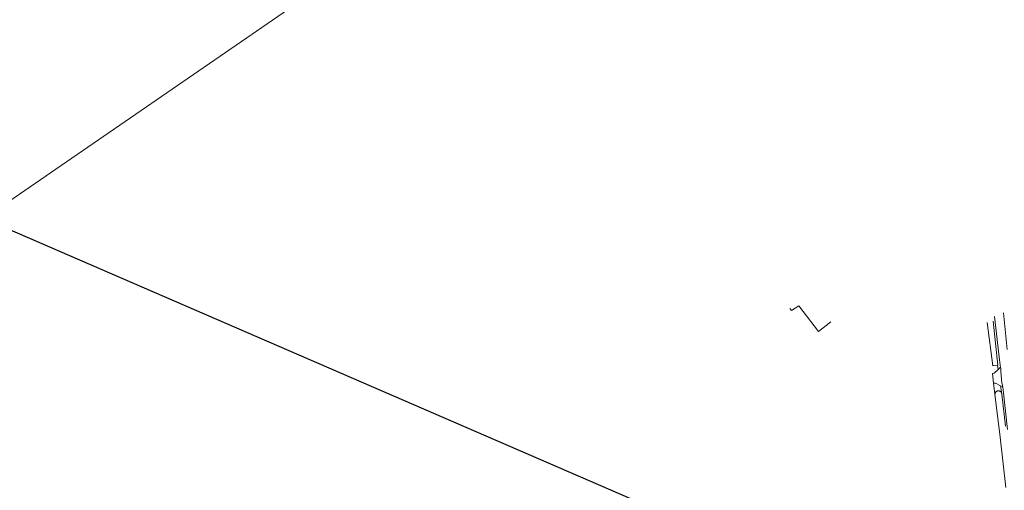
# Model space of a CAD drawing. Extents: x 140829 to 145054, y 448512 to 451778.
# Tile 121 of 152: x 143576 to 144108, y 451151 to 451405. Entities that reach past the tile are written whole.
import ezdxf
from ezdxf import colors
from ezdxf.entities.mleader import LeaderData, LeaderLine
from ezdxf.math import Vec2, Vec3

# ---------------------------------------------------------------- set-up
doc = ezdxf.new("R2010")
doc.units = 0
doc.header["$MEASUREMENT"] = 0
for name, color, linetype in [('geometrie2dBegroeidTerreindeel', 7, 'Continuous'), ('geometrie2dOnbegroeidTerreindeel', 7, 'Continuous'), ('geometrie2dOndersteunendWegdeel', 7, 'Continuous'), ('geometrie2dWaterdeel', 7, 'Continuous'), ('geometrie2dWegdeel', 7, 'Continuous'), ('HMPAL', 1, 'Continuous')]:
    doc.layers.add(name, color=color, linetype=linetype)
doc.styles.get("Standard").update_dxf_attribs({"font": 'arial.ttf'})

msp = doc.modelspace()

# ---------------------------------------------------------------- linework, layer by layer
at = {"color": 3, "lineweight": 0}
msp.add_line((140963.5, 449517.6), (144063.08, 451645.21), dxfattribs=at)
at = {"layer": 'geometrie2dBegroeidTerreindeel', "linetype": 'Continuous', "lineweight": 0}
for p, q in [((143992.39, 451248.93), (143993.16, 451247.96)), ((143993.16, 451247.96), (143997.17, 451250.43)), ((143997.17, 451250.43), (144007.87, 451236.64)), ((144109.86, 451226.89), (144107.75, 451246.74)), ((144007.87, 451236.64), (144014.45, 451241.87)), ((144099.04, 451241.38), (144102.08, 451218.12)), ((144102.08, 451218.12), (144102.64, 451218.18)), ((144102.64, 451218.18), (144104.52, 451218.4)), ((144104.89, 451216.01), (144102.8, 451214.05)), ((144104.52, 451218.4), (144104.89, 451216.01)), ((144102.8, 451214.05), (144101.82, 451213.93)), ((144101.82, 451213.93), (144102.47, 451208.67)), ((144102.47, 451208.67), (144103.44, 451208.79)), ((144102.47, 451208.67), (144103.19, 451202.84)), ((144103.19, 451202.84), (144102.47, 451208.67)), ((144103.44, 451208.79), (144106.25, 451207.18)), ((144103.87, 451204.12), (144103.74, 451204.01)), ((144104, 451204.22), (144103.87, 451204.12)), ((144104.13, 451204.3), (144104, 451204.22)), ((144104.28, 451204.38), (144104.13, 451204.3)), ((144104.43, 451204.44), (144104.28, 451204.38)), ((144104.59, 451204.49), (144104.43, 451204.44)), ((144104.75, 451204.53), (144104.59, 451204.49)), ((144104.91, 451204.55), (144104.75, 451204.53)), ((144105.07, 451204.56), (144104.91, 451204.55)), ((144105.24, 451204.55), (144105.07, 451204.56)), ((144105.4, 451204.53), (144105.24, 451204.55)), ((144105.56, 451204.49), (144105.4, 451204.53)), ((144105.71, 451204.44), (144105.56, 451204.49)), ((144105.86, 451204.38), (144105.71, 451204.44)), ((144106, 451204.3), (144105.86, 451204.38)), ((144106.14, 451204.21), (144106, 451204.3)), ((144106.27, 451204.11), (144106.14, 451204.21)), ((144106.25, 451207.18), (144106.89, 451203)), ((144106.39, 451204), (144106.27, 451204.11)), ((144103.22, 451203), (144103.19, 451202.84)), ((144103.19, 451202.84), (144106, 451179.47)), ((144103.19, 451202.84), (144103.19, 451202.84)), ((144103.25, 451203.16), (144103.22, 451203)), ((144103.3, 451203.32), (144103.25, 451203.16)), ((144103.37, 451203.47), (144103.3, 451203.32)), ((144103.44, 451203.61), (144103.37, 451203.47)), ((144103.53, 451203.75), (144103.44, 451203.61)), ((144103.63, 451203.88), (144103.53, 451203.75)), ((144103.74, 451204.01), (144103.63, 451203.88)), ((144106.5, 451203.88), (144106.39, 451204)), ((144106.59, 451203.75), (144106.5, 451203.88)), ((144106.68, 451203.62), (144106.59, 451203.75)), ((144106.75, 451203.47), (144106.68, 451203.62)), ((144106.81, 451203.32), (144106.75, 451203.47)), ((144106.86, 451203.16), (144106.81, 451203.32)), ((144106.89, 451203), (144106.86, 451203.16)), ((144106, 451179.47), (144109.09, 451152.39))]:
    msp.add_line(p, q, dxfattribs=at)
at = {"layer": 'geometrie2dOnbegroeidTerreindeel', "linetype": 'Continuous', "lineweight": 0}
for p, q in [((143993.16, 451247.96), (143992.39, 451248.93)), ((143997.17, 451250.43), (143993.16, 451247.96)), ((144007.87, 451236.64), (143997.17, 451250.43)), ((144014.45, 451241.87), (144007.87, 451236.64))]:
    msp.add_line(p, q, dxfattribs=at)
at = {"layer": 'geometrie2dOndersteunendWegdeel', "linetype": 'Continuous', "lineweight": 0}
for p, q in [((144107.75, 451246.74), (144109.86, 451226.89)), ((144104.81, 451218.43), (144102.16, 451242.17)), ((144103.03, 451244.61), (144105.55, 451222.94)), ((144105.55, 451222.94), (144106.1, 451218.41)), ((144104.52, 451218.4), (144104.81, 451218.43)), ((144104.89, 451216.01), (144104.52, 451218.4)), ((144106.23, 451217.28), (144104.89, 451216.01)), ((144106.1, 451218.41), (144106.23, 451217.28)), ((144106.89, 451203), (144106.25, 451207.18)), ((144106.25, 451207.18), (144107.39, 451206.53)), ((144107.39, 451206.53), (144107.55, 451205.16)), ((144107.55, 451205.16), (144110.03, 451183.61)), ((144106.91, 451202.84), (144106.89, 451203)), ((144106.89, 451203), (144106.89, 451203)), ((144108.82, 451185.49), (144106.91, 451202.84))]:
    msp.add_line(p, q, dxfattribs=at)
at = {"layer": 'geometrie2dWaterdeel', "linetype": 'Continuous', "lineweight": 0}
for p, q in [((144102.08, 451218.12), (144099.04, 451241.38)), ((144102.16, 451242.17), (144104.81, 451218.43)), ((144102.64, 451218.18), (144102.08, 451218.12)), ((144102.08, 451218.12), (144102.08, 451218.12)), ((144104.52, 451218.4), (144102.64, 451218.18)), ((144104.81, 451218.43), (144104.52, 451218.4)), ((144103.74, 451204.01), (144103.87, 451204.12)), ((144103.87, 451204.12), (144104, 451204.22)), ((144104, 451204.22), (144104.13, 451204.3)), ((144104.13, 451204.3), (144104.28, 451204.38)), ((144104.28, 451204.38), (144104.43, 451204.44)), ((144104.43, 451204.44), (144104.59, 451204.49)), ((144104.59, 451204.49), (144104.75, 451204.53)), ((144104.75, 451204.53), (144104.91, 451204.55)), ((144104.91, 451204.55), (144105.07, 451204.56)), ((144105.07, 451204.56), (144105.24, 451204.55)), ((144105.24, 451204.55), (144105.4, 451204.53)), ((144105.4, 451204.53), (144105.56, 451204.49)), ((144105.56, 451204.49), (144105.71, 451204.44)), ((144105.71, 451204.44), (144105.86, 451204.38)), ((144105.86, 451204.38), (144106, 451204.3)), ((144106, 451204.3), (144106.14, 451204.21)), ((144106.14, 451204.21), (144106.27, 451204.11)), ((144106.27, 451204.11), (144106.39, 451204)), ((144103.19, 451202.84), (144103.22, 451203)), ((144106, 451179.47), (144103.19, 451202.84)), ((144103.22, 451203), (144103.25, 451203.16)), ((144103.22, 451203), (144103.22, 451203)), ((144103.25, 451203.16), (144103.3, 451203.32)), ((144103.3, 451203.32), (144103.37, 451203.47)), ((144103.37, 451203.47), (144103.44, 451203.61)), ((144103.44, 451203.61), (144103.53, 451203.75)), ((144103.53, 451203.75), (144103.63, 451203.88)), ((144103.63, 451203.88), (144103.74, 451204.01)), ((144106.39, 451204), (144106.5, 451203.88)), ((144106.5, 451203.88), (144106.59, 451203.75)), ((144106.59, 451203.75), (144106.68, 451203.62)), ((144106.68, 451203.62), (144106.75, 451203.47)), ((144106.75, 451203.47), (144106.81, 451203.32)), ((144106.81, 451203.32), (144106.86, 451203.16)), ((144106.86, 451203.16), (144106.89, 451203)), ((144106.89, 451203), (144106.91, 451202.84)), ((144106.91, 451202.84), (144108.82, 451185.49)), ((144109.09, 451152.39), (144106, 451179.47))]:
    msp.add_line(p, q, dxfattribs=at)
at = {"layer": 'geometrie2dWegdeel', "linetype": 'Continuous', "lineweight": 0}
for p, q in [((144105.55, 451222.94), (144103.03, 451244.61)), ((144106.1, 451218.41), (144105.55, 451222.94)), ((144102.8, 451214.05), (144104.89, 451216.01)), ((144104.89, 451216.01), (144106.23, 451217.28)), ((144106.23, 451217.28), (144106.1, 451218.41)), ((144106.23, 451217.28), (144106.32, 451216.54)), ((144106.32, 451216.54), (144106.23, 451217.28)), ((144106.32, 451216.54), (144106.31, 451215.06)), ((144106.31, 451215.06), (144106.32, 451216.54)), ((144106.31, 451215.06), (144106.98, 451208.78)), ((144106.98, 451208.78), (144106.31, 451215.06)), ((144101.82, 451213.93), (144102.8, 451214.05)), ((144102.47, 451208.67), (144101.82, 451213.93)), ((144103.44, 451208.79), (144102.47, 451208.67)), ((144102.47, 451208.67), (144102.47, 451208.67)), ((144106.25, 451207.18), (144103.44, 451208.79)), ((144107.39, 451206.53), (144106.25, 451207.18)), ((144106.98, 451208.78), (144107.2, 451207.56)), ((144107.2, 451207.56), (144106.98, 451208.78)), ((144107.2, 451207.56), (144107.3, 451207.28)), ((144107.3, 451207.28), (144107.2, 451207.56)), ((144107.3, 451207.28), (144107.39, 451206.53)), ((144107.39, 451206.53), (144107.3, 451207.28)), ((144107.55, 451205.16), (144107.39, 451206.53)), ((144110.03, 451183.61), (144107.55, 451205.16))]:
    msp.add_line(p, q, dxfattribs=at)

# ---------------------------------------------------------------- next in the draw order: leaders
at = {"layer": 'HMPAL', "lineweight": 0}
ml = msp.add_multileader_mtext('Standard', dxfattribs=at)
ml.set_content('EINDE INSPECTIE', color=256)
ml.set_leader_properties()
ml.build(insert=Vec2(0, 0))
ml.multileader.update_dxf_attribs({"dogleg_length": 0.36, "arrow_head_size": 100})
ctx = ml.context
ctx.base_point, ctx.char_height, ctx.arrow_head_size, ctx.landing_gap_size, ctx.plane_origin, ctx.plane_x_axis, ctx.plane_y_axis = Vec3(142719.82, 451371.28), 50, 100, 0.09, Vec3(148693.91, 453547.48), Vec3(0.999937, -0.011216), Vec3(0.011216, 0.999937)
ctx.text_align_type = 2
notes = []
notes.append((ctx, [(1, (1, 1, 0), (143403.65, 451363.61), (-0.999937, 0.011216), 0.36, [(0, [(144041.48, 451087.94)], 0, [])])]))
ctx.mtext.insert, ctx.mtext.text_direction, ctx.mtext.rotation, ctx.mtext.alignment, ctx.mtext.flow_direction = Vec3(143403.48, 451388.61), Vec3(0.999937, -0.011216), 6.271969, 3, 5
ctx.mtext.has_bg_fill, ctx.mtext.bg_color, ctx.mtext.bg_scale_factor, ctx.mtext.bg_transparency, ctx.mtext.use_window_bg_color = 1, -1027028792, 1.5, 0, 1
for ctx, leaders in notes:
    for number, flags, end, landing, length, lines in leaders:
        leader = LeaderData()
        leader.index, (leader.has_last_leader_line, leader.has_dogleg_vector, leader.attachment_direction) = number, flags
        leader.last_leader_point, leader.dogleg_vector, leader.dogleg_length = Vec3(end), Vec3(landing), length
        for number, points, colour, breaks in lines:
            line = LeaderLine()
            line.index, line.vertices, line.color, line.breaks = number, Vec3.list(points), colors.encode_raw_color(colour), breaks
            leader.lines.append(line)
        ctx.leaders.append(leader)

doc.saveas('drawing.dxf')
